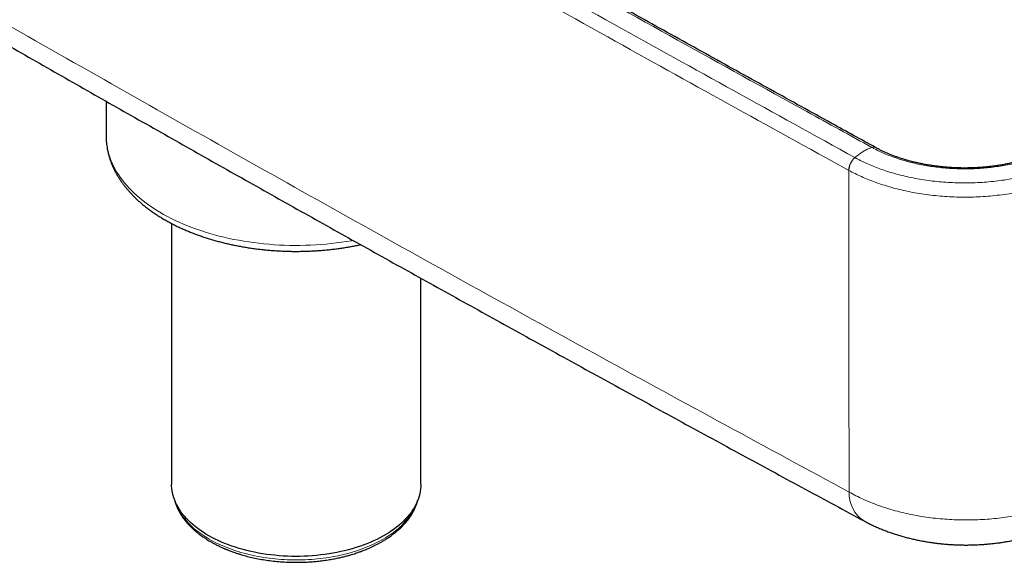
# Model space of a CAD drawing. Header units: millimetres. Extents: x 8 to 984, y 12 to 973.
# Tile 143 of 256: x 855 to 926, y 28 to 67. Entities that reach past the tile are written whole.
import ezdxf

# ---------------------------------------------------------------- set-up
doc = ezdxf.new("R2010")
doc.units = ezdxf.units.MM

msp = doc.modelspace()

# ---------------------------------------------------------------- linework, layer by layer
at = {"color": 7, "linetype": 'Continuous', "lineweight": 30}
for p, q in [((861.565, 60.99), (861.565, 58.529)), ((916.507, 57.681), (916.5, 57.685)), ((866.241, 52.259), (866.241, 33.625)), ((884.041, 33.625), (884.041, 48.35))]:
    msp.add_line(p, q, dxfattribs=at)
at = {"color": 252, "linetype": 'Continuous', "lineweight": 0}
msp.add_line((914.604, 56.051), (914.596, 56.055), dxfattribs=at)
at = {"color": 252, "linetype": 'Continuous', "lineweight": 0, "flags": 128}
msp.add_lwpolyline([(861.565, 58.529), (861.565, 58.478), (861.573, 58.264), (861.59, 58.05), (861.618, 57.837), (861.656, 57.624), (861.704, 57.411), (861.762, 57.2), (861.83, 56.989), (861.908, 56.78), (861.995, 56.572), (862.093, 56.365), (862.2, 56.16), (862.317, 55.957), (862.444, 55.755), (862.58, 55.556), (862.725, 55.359), (862.88, 55.164), (863.044, 54.972), (863.217, 54.783), (863.399, 54.596), (863.589, 54.412), (863.788, 54.231), (863.996, 54.054), (864.212, 53.88), (864.436, 53.709), (864.668, 53.542), (864.908, 53.379), (865.156, 53.219), (865.411, 53.064), (865.674, 52.912), (865.943, 52.765), (866.219, 52.622), (866.502, 52.483), (866.792, 52.349), (867.087, 52.22), (867.389, 52.095), (867.696, 51.975), (868.009, 51.86), (868.328, 51.75), (868.651, 51.645), (868.98, 51.546), (869.312, 51.451), (869.65, 51.362), (869.991, 51.278), (870.336, 51.199), (870.685, 51.126), (871.037, 51.059), (871.392, 50.997), (871.75, 50.94), (872.111, 50.89), (872.473, 50.845), (872.838, 50.805), (873.205, 50.772), (873.573, 50.744), (873.942, 50.723), (874.312, 50.707), (874.682, 50.696), (875.053, 50.692), (875.424, 50.694), (875.795, 50.701), (876.165, 50.714), (876.535, 50.733), (876.904, 50.758), (877.271, 50.789), (877.636, 50.825), (878, 50.868), (878.362, 50.916), (878.721, 50.969), (879.077, 51.028), (879.199, 51.05)], dxfattribs=at)
at = {"color": 7, "linetype": 'Continuous', "lineweight": 30, "flags": 128}
msp.add_lwpolyline([(884.041, 33.625), (884.038, 33.474), (884.024, 33.301), (884, 33.129), (883.966, 32.958), (883.922, 32.787), (883.869, 32.617), (883.805, 32.449), (883.732, 32.281), (883.649, 32.115), (883.556, 31.951), (883.454, 31.789), (883.342, 31.629), (883.222, 31.471), (883.092, 31.315), (882.953, 31.163), (882.805, 31.012), (882.649, 30.865), (882.484, 30.721), (882.311, 30.581), (882.13, 30.443), (881.941, 30.309), (881.744, 30.18), (881.54, 30.053), (881.328, 29.931), (881.11, 29.813), (880.885, 29.7), (880.653, 29.591), (880.415, 29.486), (880.171, 29.386), (879.922, 29.291), (879.667, 29.201), (879.407, 29.115), (879.142, 29.035), (878.873, 28.96), (878.599, 28.891), (878.322, 28.826), (878.041, 28.767), (877.756, 28.714), (877.469, 28.666), (877.179, 28.623), (876.887, 28.587), (876.593, 28.556), (876.297, 28.531), (876, 28.511), (875.702, 28.497), (875.403, 28.489), (875.104, 28.487), (874.805, 28.491), (874.507, 28.5), (874.209, 28.515), (873.912, 28.536), (873.616, 28.563), (873.323, 28.595), (873.031, 28.634), (872.742, 28.677), (872.455, 28.727), (872.172, 28.781), (871.892, 28.842), (871.615, 28.908), (871.343, 28.979), (871.074, 29.055), (870.811, 29.136), (870.552, 29.223), (870.298, 29.314), (870.05, 29.411), (869.808, 29.512), (869.572, 29.618), (869.341, 29.728), (869.118, 29.843), (868.901, 29.961), (868.692, 30.085), (868.489, 30.212), (868.294, 30.343), (868.107, 30.477), (867.928, 30.615), (867.757, 30.757), (867.594, 30.902), (867.44, 31.05), (867.295, 31.201), (867.158, 31.354), (867.03, 31.51), (866.912, 31.669), (866.803, 31.829), (866.703, 31.992), (866.613, 32.157), (866.532, 32.323), (866.461, 32.491), (866.4, 32.66), (866.349, 32.83), (866.307, 33.001), (866.276, 33.172), (866.255, 33.345), (866.243, 33.517), (866.241, 33.625)], dxfattribs=at)
at = {"color": 252, "linetype": 'Continuous', "lineweight": 0}
for centre, radius, start, end in [((916.356, 57.392), 0.325, 63.9978, 111.66816), ((916.364, 57.389), 0.324, 63.93465, 111.73146), ((915.874, 56.008), 1.279, 131.36577, 177.86185), ((915.883, 56.004), 1.28, 131.41711, 177.87668), ((916.992, 33.002), 2.378, 177.99787, 236.69755)]:
    msp.add_arc(centre, radius, start, end, dxfattribs=at)
for points, knots in [([(776.308, 112.928), (779.123, 111.196), (784.753, 107.73), (793.231, 102.566), (801.732, 97.427), (810.26, 92.316), (818.813, 87.232), (827.392, 82.175), (835.996, 77.145), (844.625, 72.142), (853.279, 67.167), (861.958, 62.219), (870.662, 57.299), (879.396, 52.404), (888.159, 47.533), (896.952, 42.688), (905.768, 37.869), (911.666, 34.68), (914.615, 33.085)], [0, 0, 0, 0, 0.062475, 0.124949, 0.187424, 0.249899, 0.312373, 0.374848, 0.437323, 0.499798, 0.562272, 0.624747, 0.687222, 0.749696, 0.812272, 0.874848, 0.937424, 1, 1, 1, 1]), ([(916.236, 57.695), (914.693, 58.544), (910.062, 61.094), (902.364, 65.356), (893.153, 70.486), (883.97, 75.633), (874.815, 80.796), (865.688, 85.976), (857.768, 90.5), (851.042, 94.359), (847.351, 96.488), (845.506, 97.552)], [0, 0, 0, 0, 0.064743, 0.19423, 0.323716, 0.453203, 0.582689, 0.712176, 0.841663, 0.920831, 1, 1, 1, 1]), ([(844.268, 96.842), (846.325, 95.656), (850.441, 93.283), (857.594, 89.181), (865.731, 84.538), (873.341, 80.223), (880.968, 75.918), (888.612, 71.623), (897.603, 66.605), (906.407, 61.718), (912.155, 58.551), (915.029, 56.968)], [0, 0, 0, 0, 0.088223, 0.176447, 0.305888, 0.43533, 0.50005, 0.629492, 0.758933, 0.879467, 1, 1, 1, 1]), ([(914.596, 56.055), (911.722, 57.639), (905.973, 60.807), (897.168, 65.694), (888.176, 70.714), (880.53, 75.009), (872.901, 79.314), (865.29, 83.63), (857.152, 88.274), (849.998, 92.377), (845.882, 94.75), (843.824, 95.936)], [0, 0, 0, 0, 0.120533, 0.241067, 0.370508, 0.49995, 0.56467, 0.694112, 0.823553, 0.911777, 1, 1, 1, 1]), ([(915.036, 56.964), (915.11, 57.026), (915.259, 57.15), (915.486, 57.312), (915.727, 57.461), (915.982, 57.593), (916.157, 57.658), (916.244, 57.69)], [0, 0, 0, 0, 0.185958, 0.372953, 0.560359, 0.780859, 1, 1, 1, 1]), ([(916.244, 57.69), (916.244, 57.69), (916.241, 57.692), (916.239, 57.693), (916.236, 57.695)], [0, 0, 0, 0, 0.005704, 1, 1, 1, 1]), ([(929.429, 57.651), (929.429, 57.651), (929.305, 57.579), (929.035, 57.449), (928.623, 57.259), (928.19, 57.084), (927.742, 56.922), (927.281, 56.775), (926.803, 56.642), (926.308, 56.524), (925.797, 56.421), (925.276, 56.335), (924.747, 56.265), (924.213, 56.212), (923.676, 56.177), (923.136, 56.16), (922.595, 56.161), (922.054, 56.179), (921.516, 56.214), (920.982, 56.267), (920.456, 56.336), (919.937, 56.423), (919.427, 56.527), (918.927, 56.647), (918.439, 56.784), (917.965, 56.935), (917.508, 57.102), (917.067, 57.283), (916.645, 57.48), (916.372, 57.617), (916.244, 57.69), (916.244, 57.69)], [0, 0, 0, 0, 0.000004, 0.036191, 0.072484, 0.108833, 0.145187, 0.181488, 0.217682, 0.254839, 0.292113, 0.32945, 0.366792, 0.404076, 0.441239, 0.47838, 0.51564, 0.552958, 0.590275, 0.62753, 0.664667, 0.701801, 0.739053, 0.776361, 0.813665, 0.850907, 0.888034, 0.925346, 0.962686, 0.999996, 1, 1, 1, 1]), ([(915.029, 56.968), (915.031, 56.966), (915.034, 56.965), (915.036, 56.964), (915.036, 56.964)], [0, 0, 0, 0, 0.993954, 1, 1, 1, 1]), ([(915.036, 56.964), (915.036, 56.964), (915.169, 56.887), (915.453, 56.744), (915.887, 56.537), (916.342, 56.344), (916.811, 56.164), (917.317, 55.99), (917.86, 55.825), (918.441, 55.673), (919.037, 55.539), (919.645, 55.424), (920.262, 55.329), (920.889, 55.254), (921.525, 55.2), (922.166, 55.166), (922.813, 55.154), (923.461, 55.162), (924.111, 55.193), (924.757, 55.244), (925.397, 55.317), (926.024, 55.41), (926.636, 55.523), (927.233, 55.655), (927.817, 55.807), (928.386, 55.977), (928.937, 56.164), (929.429, 56.354), (929.867, 56.542), (930.251, 56.725), (930.506, 56.849), (930.623, 56.917), (930.623, 56.917)], [0, 0, 0, 0, 0.000003, 0.032793, 0.065642, 0.098512, 0.131362, 0.164152, 0.20124, 0.238444, 0.275708, 0.312972, 0.350177, 0.387266, 0.424769, 0.462303, 0.499806, 0.537678, 0.575643, 0.61364, 0.651605, 0.689477, 0.726604, 0.763848, 0.801152, 0.838456, 0.875699, 0.912826, 0.941878, 0.970944, 0.999997, 1, 1, 1, 1]), ([(914.615, 33.085), (914.614, 33.926), (914.612, 35.608), (914.609, 38.149), (914.607, 40.701), (914.604, 43.462), (914.602, 46.433), (914.6, 49.62), (914.598, 52.826), (914.597, 54.979), (914.596, 56.055)], [0, 0, 0, 0, 0.112233, 0.224466, 0.336718, 0.448968, 0.58671, 0.72445, 0.862226, 1, 1, 1, 1]), ([(931.051, 56.002), (930.921, 55.934), (930.661, 55.797), (930.252, 55.605), (929.791, 55.407), (929.271, 55.206), (928.69, 55.007), (928.09, 54.828), (927.473, 54.667), (926.843, 54.527), (926.198, 54.408), (925.536, 54.309), (924.862, 54.233), (924.18, 54.178), (923.494, 54.146), (922.809, 54.136), (922.127, 54.15), (921.45, 54.185), (920.78, 54.243), (920.118, 54.322), (919.467, 54.422), (918.825, 54.544), (918.196, 54.686), (917.583, 54.847), (917.01, 55.021), (916.477, 55.205), (915.981, 55.396), (915.503, 55.601), (915.041, 55.818), (914.75, 55.973), (914.604, 56.051)], [0, 0, 0, 0, 0.029056, 0.0581263, 0.0871823, 0.1243069, 0.1615481, 0.1988491, 0.23615, 0.2733916, 0.310516, 0.3483887, 0.3863545, 0.4243522, 0.4623181, 0.5001907, 0.5376941, 0.5752276, 0.612731, 0.6498193, 0.6870242, 0.7242884, 0.7615528, 0.7987579, 0.8358461, 0.8686367, 0.9014877, 0.9343587, 0.9672095, 1, 1, 1, 1]), ([(914.615, 33.085), (914.777, 32.996), (915.102, 32.817), (915.618, 32.57), (916.157, 32.338), (916.72, 32.123), (917.305, 31.926), (917.908, 31.748), (918.527, 31.59), (919.159, 31.453), (919.801, 31.337), (920.454, 31.243), (921.117, 31.17), (921.785, 31.12), (922.457, 31.091), (923.13, 31.085), (923.801, 31.101), (924.47, 31.14), (925.136, 31.201), (925.795, 31.285), (926.446, 31.39), (927.084, 31.516), (927.708, 31.663), (928.316, 31.832), (928.907, 32.02), (929.48, 32.228), (930.033, 32.455), (930.564, 32.698), (930.896, 32.875), (931.063, 32.963)], [0, 0, 0, 0, 0.036462, 0.072951, 0.109413, 0.146308, 0.183318, 0.220387, 0.257457, 0.294467, 0.331362, 0.36835, 0.405454, 0.442616, 0.47978, 0.516883, 0.553871, 0.590974, 0.628195, 0.665475, 0.702755, 0.739976, 0.777079, 0.814135, 0.851308, 0.888539, 0.925771, 0.962944, 1, 1, 1, 1]), ([(866.515, 32.368), (866.518, 32.35), (866.575, 32.003), (866.996, 31.353), (867.784, 30.468), (868.893, 29.695), (870.231, 29.061), (871.761, 28.589), (873.42, 28.299), (875.145, 28.202), (876.87, 28.3), (878.528, 28.591), (880.058, 29.063), (881.393, 29.699), (882.51, 30.469), (883.01, 31.068), (883.26, 31.367)], [0, 0, 0, 0, 0.004109, 0.080716, 0.157323, 0.23393, 0.310537, 0.387144, 0.463751, 0.540358, 0.616965, 0.693572, 0.770179, 0.846786, 0.923393, 1, 1, 1, 1]), ([(883.26, 31.367), (883.479, 31.678), (883.71, 32.006), (883.766, 32.353), (883.768, 32.37)], [0, 0, 0, 0, 0.950928, 1, 1, 1, 1])]:
    msp.add_open_spline(points, degree=3, knots=knots, dxfattribs=at)
at = {"color": 7, "linetype": 'Continuous', "lineweight": 30}
for points, knots in [([(777.296, 110.907), (778.225, 110.334), (780.513, 108.922), (784.165, 106.681), (788.251, 104.182), (792.344, 101.688), (796.443, 99.201), (800.548, 96.721), (804.659, 94.246), (808.775, 91.778), (812.898, 89.316), (817.027, 86.861), (821.162, 84.411), (825.303, 81.968), (829.45, 79.531), (833.603, 77.101), (837.762, 74.677), (841.926, 72.259), (846.097, 69.847), (850.274, 67.441), (854.457, 65.042), (858.645, 62.65), (862.839, 60.264), (867.039, 57.884), (871.245, 55.511), (875.456, 53.144), (879.673, 50.784), (883.895, 48.43), (888.124, 46.082), (892.358, 43.741), (896.598, 41.406), (900.843, 39.078), (905.094, 36.756), (909.351, 34.442), (912.882, 32.528), (914.995, 31.389), (915.686, 31.016)], [0, 0, 0, 0, 0.020638, 0.050778, 0.080918, 0.111061, 0.141206, 0.171351, 0.201496, 0.231642, 0.261788, 0.291934, 0.322081, 0.352229, 0.382377, 0.412526, 0.442676, 0.472828, 0.50298, 0.533134, 0.563288, 0.59344, 0.623591, 0.653742, 0.683892, 0.714041, 0.74419, 0.774338, 0.804486, 0.834634, 0.864781, 0.894929, 0.925077, 0.955225, 0.985364, 1, 1, 1, 1]), ([(916.5, 57.687), (915.458, 58.26), (912.958, 59.636), (909.004, 61.819), (904.635, 64.238), (900.264, 66.664), (895.894, 69.097), (891.528, 71.536), (887.167, 73.979), (882.811, 76.427), (878.459, 78.88), (874.111, 81.339), (869.77, 83.801), (865.435, 86.267), (861.107, 88.735), (856.788, 91.206), (852.477, 93.68), (848.808, 95.79), (846.578, 97.076), (845.781, 97.537)], [0, 0, 0, 0, 0.043698, 0.104818, 0.166083, 0.227459, 0.288914, 0.350413, 0.411916, 0.473381, 0.534957, 0.59653, 0.658107, 0.719679, 0.781236, 0.842772, 0.904278, 0.965747, 1, 1, 1, 1]), ([(861.566, 58.528), (861.566, 58.467), (861.567, 58.335), (861.579, 58.13), (861.6, 57.914), (861.63, 57.698), (861.669, 57.483), (861.718, 57.269), (861.775, 57.055), (861.841, 56.843), (861.916, 56.631), (862, 56.421), (862.093, 56.212), (862.195, 56.004), (862.306, 55.799), (862.425, 55.594), (862.554, 55.392), (862.691, 55.192), (862.837, 54.994), (862.991, 54.799), (863.154, 54.606), (863.325, 54.416), (863.505, 54.229), (863.692, 54.045), (863.888, 53.864), (864.091, 53.686), (864.301, 53.512), (864.519, 53.342), (864.745, 53.175), (864.977, 53.012), (865.216, 52.853), (865.462, 52.699), (865.714, 52.548), (865.973, 52.402), (866.237, 52.26), (866.508, 52.122), (866.784, 51.989), (867.065, 51.861), (867.352, 51.737), (867.644, 51.618), (867.94, 51.503), (868.242, 51.394), (868.547, 51.289), (868.857, 51.189), (869.171, 51.094), (869.489, 51.004), (869.81, 50.919), (870.135, 50.839), (870.463, 50.764), (870.794, 50.694), (871.128, 50.63), (871.465, 50.571), (871.803, 50.517), (872.144, 50.468), (872.487, 50.424), (872.831, 50.386), (873.177, 50.353), (873.524, 50.326), (873.873, 50.304), (874.222, 50.287), (874.571, 50.275), (874.921, 50.269), (875.271, 50.269), (875.621, 50.273), (875.971, 50.283), (876.32, 50.299), (876.669, 50.32), (877.016, 50.346), (877.362, 50.377), (877.707, 50.414), (878.05, 50.456), (878.392, 50.504), (878.731, 50.556), (879.068, 50.614), (879.402, 50.678), (879.626, 50.722), (879.738, 50.747), (879.74, 50.748)], [0, 0, 0, 0, 0.010716, 0.02354, 0.036368, 0.049208, 0.062067, 0.074952, 0.08787, 0.100826, 0.113827, 0.126876, 0.139978, 0.153133, 0.166344, 0.179611, 0.192934, 0.206312, 0.219741, 0.23322, 0.246744, 0.260311, 0.273915, 0.287553, 0.30122, 0.314912, 0.328625, 0.342355, 0.356099, 0.369853, 0.383615, 0.397381, 0.41115, 0.424919, 0.438687, 0.452452, 0.466213, 0.47997, 0.493721, 0.507467, 0.521206, 0.534939, 0.548665, 0.562385, 0.576099, 0.589806, 0.603507, 0.617203, 0.630892, 0.644576, 0.658256, 0.67193, 0.685601, 0.699267, 0.71293, 0.726589, 0.740246, 0.753901, 0.767553, 0.781204, 0.794854, 0.808503, 0.822152, 0.835801, 0.84945, 0.8631, 0.876751, 0.890404, 0.904059, 0.917717, 0.931377, 0.94504, 0.958708, 0.972379, 0.986055, 0.999736, 1, 1, 1, 1]), ([(929.172, 57.645), (929.106, 57.61), (928.971, 57.539), (928.759, 57.435), (928.538, 57.332), (928.311, 57.233), (928.078, 57.138), (927.845, 57.05), (927.609, 56.966), (927.369, 56.887), (927.122, 56.812), (926.869, 56.74), (926.612, 56.672), (926.35, 56.609), (926.086, 56.55), (925.819, 56.496), (925.549, 56.446), (925.276, 56.401), (924.999, 56.361), (924.721, 56.326), (924.441, 56.296), (924.159, 56.271), (923.875, 56.251), (923.59, 56.236), (923.304, 56.226), (923.018, 56.221), (922.733, 56.22), (922.448, 56.225), (922.164, 56.235), (921.881, 56.25), (921.598, 56.271), (921.315, 56.296), (921.034, 56.326), (920.756, 56.361), (920.479, 56.401), (920.205, 56.446), (919.932, 56.495), (919.663, 56.55), (919.398, 56.608), (919.138, 56.671), (918.884, 56.738), (918.633, 56.809), (918.385, 56.886), (918.14, 56.966), (917.899, 57.052), (917.664, 57.141), (917.435, 57.233), (917.213, 57.329), (916.998, 57.428), (916.787, 57.532), (916.623, 57.616), (916.531, 57.667), (916.506, 57.68)], [0, 0, 0, 0, 0.019582, 0.040038, 0.06059, 0.081175, 0.101708, 0.122157, 0.14169, 0.161641, 0.181759, 0.201998, 0.222308, 0.242638, 0.262921, 0.283105, 0.303202, 0.323552, 0.343867, 0.364164, 0.384462, 0.404776, 0.425121, 0.445514, 0.465919, 0.486276, 0.506566, 0.52681, 0.54704, 0.567285, 0.58757, 0.607926, 0.62837, 0.648612, 0.668912, 0.689284, 0.709684, 0.730061, 0.750365, 0.770552, 0.790588, 0.810541, 0.830796, 0.851123, 0.871474, 0.891786, 0.912007, 0.932088, 0.951989, 0.971918, 0.992592, 1, 1, 1, 1]), ([(866.476, 32.466), (866.48, 32.451), (866.491, 32.407), (866.512, 32.338), (866.536, 32.261), (866.558, 32.198), (866.577, 32.146), (866.593, 32.103), (866.614, 32.05), (866.644, 31.977), (866.687, 31.879), (866.742, 31.766), (866.807, 31.641), (866.876, 31.523), (866.942, 31.416), (866.998, 31.33), (867.05, 31.255), (867.096, 31.192), (867.134, 31.141), (867.171, 31.093), (867.213, 31.039), (867.269, 30.97), (867.337, 30.891), (867.413, 30.805), (867.496, 30.716), (867.585, 30.625), (867.677, 30.534), (867.77, 30.448), (867.855, 30.372), (867.931, 30.306), (867.993, 30.254), (868.044, 30.212), (868.094, 30.172), (868.157, 30.122), (868.243, 30.056), (868.35, 29.977), (868.47, 29.892), (868.606, 29.799), (868.752, 29.705), (868.905, 29.611), (869.071, 29.513), (869.261, 29.407), (869.487, 29.29), (869.681, 29.196), (869.829, 29.127), (869.918, 29.087), (869.994, 29.054), (870.06, 29.026), (870.113, 29.004), (870.153, 28.987), (870.184, 28.974), (870.216, 28.961), (870.271, 28.939), (870.356, 28.905), (870.473, 28.86), (870.608, 28.81), (870.763, 28.756), (870.94, 28.696), (871.2, 28.614), (871.543, 28.515), (871.973, 28.408), (872.424, 28.313), (872.895, 28.232), (873.387, 28.165), (873.896, 28.113), (874.423, 28.079), (874.904, 28.064), (875.333, 28.065), (875.708, 28.074), (876.088, 28.093), (876.47, 28.122), (876.846, 28.16), (877.227, 28.209), (877.602, 28.268), (877.966, 28.336), (878.296, 28.406), (878.591, 28.478), (878.853, 28.548), (879.082, 28.614), (879.281, 28.676), (879.45, 28.732), (879.59, 28.78), (879.686, 28.815), (879.754, 28.84), (879.808, 28.86), (879.886, 28.889), (879.995, 28.932), (880.136, 28.989), (880.304, 29.06), (880.49, 29.143), (880.682, 29.234), (880.867, 29.326), (881.057, 29.427), (881.25, 29.535), (881.442, 29.649), (881.616, 29.759), (881.77, 29.862), (881.904, 29.956), (882.018, 30.039), (882.113, 30.112), (882.202, 30.182), (882.3, 30.262), (882.409, 30.355), (882.522, 30.456), (882.664, 30.589), (882.822, 30.75), (882.976, 30.923), (883.102, 31.078), (883.21, 31.222), (883.316, 31.376), (883.418, 31.54), (883.511, 31.707), (883.579, 31.843), (883.625, 31.945), (883.655, 32.015), (883.682, 32.083), (883.708, 32.15), (883.732, 32.217), (883.755, 32.286), (883.779, 32.364), (883.797, 32.426), (883.807, 32.463), (883.808, 32.469)], [0, 0, 0, 0, 0.002999, 0.009081, 0.014314, 0.018697, 0.02223, 0.024924, 0.02766, 0.033009, 0.039714, 0.047408, 0.05603, 0.065579, 0.072302, 0.078549, 0.083942, 0.088481, 0.092166, 0.095046, 0.099023, 0.104123, 0.110267, 0.116816, 0.123626, 0.130696, 0.138026, 0.144953, 0.151288, 0.156625, 0.160964, 0.164307, 0.166966, 0.171215, 0.176866, 0.183915, 0.191815, 0.199417, 0.208869, 0.217751, 0.226079, 0.237197, 0.249333, 0.262483, 0.267605, 0.272162, 0.275999, 0.279119, 0.282019, 0.28379, 0.285056, 0.28664, 0.288545, 0.293222, 0.299136, 0.305462, 0.312773, 0.321069, 0.330348, 0.348765, 0.367747, 0.387249, 0.407272, 0.427822, 0.448904, 0.470522, 0.492676, 0.507745, 0.523052, 0.538597, 0.554379, 0.570209, 0.585243, 0.602104, 0.617681, 0.631976, 0.644987, 0.656706, 0.667135, 0.676274, 0.684123, 0.690689, 0.696001, 0.697893, 0.700374, 0.703702, 0.709227, 0.716156, 0.72449, 0.734233, 0.744467, 0.754261, 0.763612, 0.775391, 0.78638, 0.796577, 0.805976, 0.81436, 0.821613, 0.827739, 0.832956, 0.839573, 0.847576, 0.855953, 0.8641, 0.879423, 0.89345, 0.903289, 0.913722, 0.924899, 0.936445, 0.948273, 0.95945, 0.964425, 0.969149, 0.973763, 0.978358, 0.982935, 0.987494, 0.992684, 0.998657, 1, 1, 1, 1]), ([(915.687, 31.016), (915.744, 30.985), (915.894, 30.904), (916.142, 30.78), (916.431, 30.644), (916.723, 30.515), (917.018, 30.393), (917.316, 30.278), (917.615, 30.171), (917.919, 30.069), (918.227, 29.974), (918.539, 29.885), (918.855, 29.802), (919.173, 29.725), (919.493, 29.655), (919.814, 29.591), (920.138, 29.534), (920.462, 29.483), (920.788, 29.438), (921.115, 29.399), (921.443, 29.367), (921.771, 29.341), (922.099, 29.321), (922.428, 29.308), (922.757, 29.3), (923.085, 29.299), (923.412, 29.304), (923.738, 29.316), (924.064, 29.333), (924.39, 29.357), (924.717, 29.387), (925.043, 29.423), (925.369, 29.466), (925.694, 29.515), (926.019, 29.57), (926.343, 29.632), (926.665, 29.7), (926.986, 29.776), (927.305, 29.858), (927.621, 29.947), (927.935, 30.043), (928.241, 30.145), (928.542, 30.252), (928.839, 30.366), (929.135, 30.488), (929.428, 30.618), (929.696, 30.743), (929.863, 30.829), (929.936, 30.866)], [0, 0, 0, 0, 0.0138723, 0.0363126, 0.0587588, 0.0811421, 0.1034108, 0.1255263, 0.1474474, 0.1692184, 0.1913752, 0.213504, 0.2355971, 0.2576493, 0.2796571, 0.3016186, 0.3235329, 0.3454008, 0.3672243, 0.3890059, 0.4107476, 0.4324541, 0.4541292, 0.4757772, 0.4974036, 0.5190784, 0.5405051, 0.5619621, 0.5834941, 0.6051051, 0.6267986, 0.648577, 0.6704432, 0.692398, 0.7144436, 0.736579, 0.7588043, 0.7811173, 0.8035142, 0.8259887, 0.848532, 0.8710195, 0.8927058, 0.9149592, 0.9373774, 0.9599412, 0.9826223, 1, 1, 1, 1])]:
    msp.add_open_spline(points, degree=3, knots=knots, dxfattribs=at)

doc.saveas('drawing.dxf')
